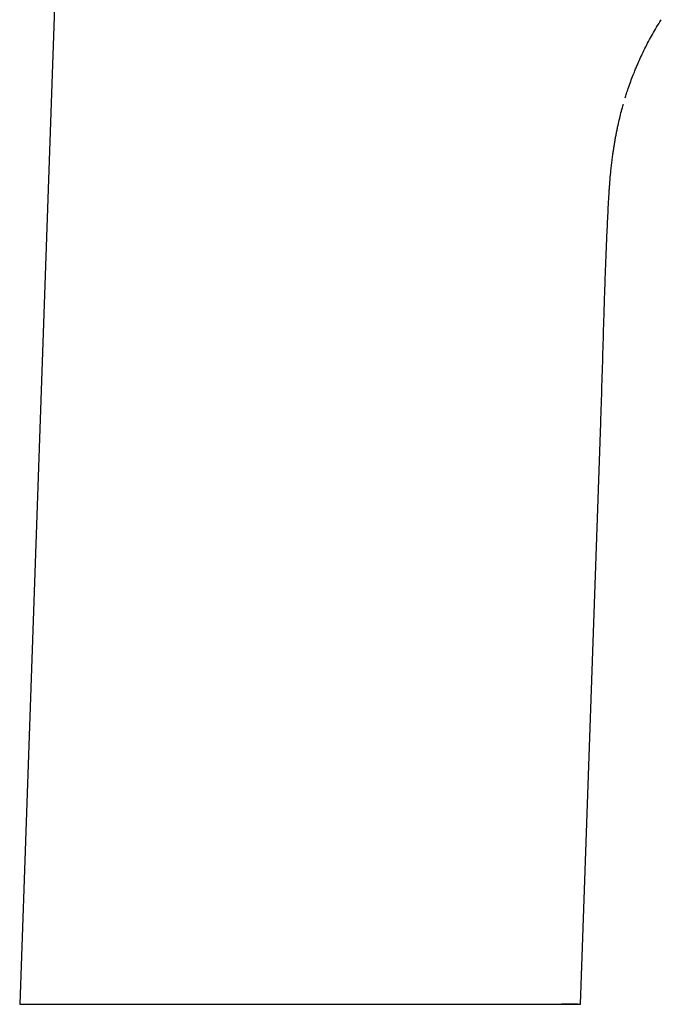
# Model space of a CAD drawing. Header units: millimetres. Extents: x 8 to 623, y 12 to 571.
# Tile 28 of 30: x 457 to 512, y 400 to 484. Entities that reach past the tile are written whole.
import ezdxf

# ---------------------------------------------------------------- set-up
doc = ezdxf.new("R2010")
doc.units = ezdxf.units.MM

msp = doc.modelspace()

# ---------------------------------------------------------------- linework, layer by layer
at = {"color": 7, "linetype": 'Continuous', "lineweight": 30}
for p, q in [((461.068, 519.144), (456.903, 399.878)), ((505.092, 399.873), (506.837, 449.838)), ((503.456, 399.874), (503.457, 399.898)), ((505.092, 399.873), (505.092, 399.873))]:
    msp.add_line(p, q, dxfattribs=at)
at = {"color": 7, "linetype": 'Continuous', "lineweight": 30, "flags": 128}
msp.add_lwpolyline([(457.131, 399.876), (457.138, 399.876), (457.175, 399.877), (457.218, 399.877), (457.268, 399.877), (457.328, 399.877), (457.397, 399.878), (457.479, 399.878), (457.552, 399.878), (457.634, 399.878), (457.726, 399.877), (457.83, 399.877), (457.932, 399.877), (458.044, 399.877), (458.152, 399.877), (458.203, 399.877), (458.209, 399.877), (458.215, 399.877), (458.221, 399.877), (458.226, 399.877), (458.232, 399.877), (458.238, 399.877), (458.244, 399.877), (458.277, 399.877), (458.314, 399.877), (458.356, 399.877), (458.404, 399.877), (458.457, 399.876), (458.516, 399.876), (458.578, 399.876), (458.645, 399.876), (458.719, 399.876), (458.799, 399.876), (458.886, 399.876), (459.005, 399.876), (459.136, 399.876), (459.279, 399.876), (459.434, 399.876), (459.603, 399.876), (459.735, 399.876), (459.875, 399.876), (460.024, 399.876), (460.232, 399.876), (460.329, 399.876), (460.342, 399.876), (460.355, 399.876), (460.367, 399.876), (460.381, 399.876), (460.394, 399.876), (460.407, 399.876), (460.664, 399.876), (460.935, 399.876), (461.219, 399.876), (461.517, 399.876), (461.83, 399.876), (462.151, 399.876), (462.486, 399.876), (462.836, 399.876), (463.201, 399.876), (463.588, 399.876), (463.992, 399.876), (464.411, 399.876), (464.848, 399.876), (465.3, 399.876), (465.643, 399.876), (465.995, 399.876), (466.356, 399.876), (466.846, 399.876), (467.067, 399.876), (467.165, 399.876), (467.178, 399.876), (467.191, 399.876), (467.204, 399.876), (467.217, 399.876), (467.23, 399.876), (467.243, 399.876), (467.341, 399.876), (467.454, 399.876), (467.581, 399.876), (467.722, 399.876), (467.878, 399.876), (468.049, 399.876), (468.224, 399.876), (468.413, 399.876), (468.615, 399.876), (468.832, 399.876), (469.062, 399.876), (469.323, 399.876), (469.6, 399.876), (469.893, 399.876), (470.204, 399.876), (470.532, 399.876), (470.878, 399.876), (471.22, 399.876), (471.579, 399.876), (471.953, 399.876), (472.344, 399.876), (472.752, 399.876), (473.203, 399.876), (473.672, 399.876), (474.161, 399.876), (474.669, 399.876), (475.196, 399.876), (475.743, 399.876), (476.276, 399.876), (476.826, 399.876), (477.393, 399.876), (477.976, 399.876), (478.576, 399.876), (479.136, 399.876), (479.709, 399.876), (480.295, 399.876), (480.894, 399.876), (481.505, 399.876), (482.128, 399.876), (482.763, 399.876), (483.259, 399.876), (483.761, 399.876), (484.27, 399.876), (484.784, 399.876), (485.241, 399.876), (485.702, 399.876), (486.11, 399.876), (486.156, 399.876), (486.202, 399.876), (486.249, 399.876), (486.295, 399.876), (486.341, 399.876), (486.387, 399.876), (486.433, 399.876), (487.052, 399.876), (487.658, 399.876), (488.251, 399.876), (488.831, 399.876), (489.398, 399.876), (489.941, 399.876), (490.472, 399.876), (490.99, 399.876), (491.494, 399.876), (491.994, 399.876), (492.481, 399.876), (492.954, 399.876), (493.413, 399.876), (493.859, 399.876), (494.334, 399.876), (494.794, 399.876), (495.185, 399.876), (495.353, 399.876), (495.426, 399.876), (495.434, 399.876), (495.442, 399.876), (495.451, 399.876), (495.459, 399.876), (495.467, 399.876), (495.475, 399.876), (495.483, 399.876), (495.785, 399.876), (496.072, 399.876), (496.344, 399.876), (496.601, 399.876), (496.843, 399.876), (497.072, 399.876), (497.287, 399.876), (497.507, 399.876), (497.713, 399.876), (497.903, 399.876), (498.078, 399.876), (498.238, 399.876), (498.377, 399.876), (498.503, 399.876), (498.618, 399.876), (498.72, 399.876), (498.811, 399.877), (498.89, 399.877), (498.958, 399.877), (499.015, 399.877), (499.06, 399.877), (499.087, 399.877), (499.108, 399.877), (499.123, 399.877), (499.129, 399.877), (499.131, 399.877), (499.132, 399.877), (499.132, 399.877), (499.132, 399.877), (499.132, 399.877), (499.132, 399.877), (499.132, 399.877), (499.132, 399.877), (499.132, 399.877), (499.504, 399.877), (499.855, 399.877), (500.187, 399.878), (500.501, 399.878), (500.796, 399.879), (501.002, 399.88), (501.199, 399.88), (501.387, 399.881), (501.622, 399.882), (501.721, 399.882), (501.733, 399.882), (501.746, 399.882), (501.759, 399.883), (501.771, 399.883), (501.784, 399.883), (501.797, 399.883), (501.982, 399.884), (502.171, 399.885), (502.363, 399.886), (502.556, 399.888), (502.751, 399.89), (502.945, 399.892), (503.116, 399.894), (503.285, 399.896), (503.451, 399.898), (503.559, 399.899), (503.666, 399.901), (503.759, 399.902), (503.799, 399.903), (503.816, 399.903), (503.824, 399.903), (503.826, 399.903), (503.828, 399.903), (503.83, 399.904), (503.831, 399.904), (503.833, 399.903), (503.842, 399.903), (503.855, 399.903), (503.873, 399.902), (503.899, 399.902), (503.931, 399.901), (503.963, 399.9), (503.968, 399.9), (503.973, 399.9), (503.977, 399.9), (503.982, 399.9), (503.987, 399.9), (503.992, 399.899), (504.144, 399.895), (504.284, 399.891), (504.398, 399.888), (504.445, 399.887), (504.451, 399.887), (504.457, 399.887), (504.463, 399.887), (504.469, 399.887), (504.475, 399.886), (504.481, 399.886), (504.605, 399.883), (504.717, 399.88), (504.815, 399.878), (504.898, 399.876), (504.968, 399.874), (505.022, 399.873), (505.061, 399.873), (505.084, 399.872), (505.092, 399.873)], dxfattribs=at)
at = {"color": 7, "linetype": 'Continuous', "lineweight": 30}
for points, knots in [([(510.022, 480.673), (510.099, 480.849), (510.269, 481.235), (510.55, 481.824), (510.863, 482.441), (511.192, 483.05), (511.544, 483.659), (511.827, 484.129), (512.001, 484.395), (512.043, 484.459)], [0, 0, 0, 0, 0.133796, 0.294728, 0.455755, 0.616867, 0.778046, 0.946946, 1, 1, 1, 1]), ([(509.724, 479.958), (509.773, 480.083), (509.869, 480.323), (509.973, 480.56), (510.023, 480.673)], [0, 0, 0, 0, 0.519573, 1, 1, 1, 1]), ([(508.944, 477.752), (508.981, 477.871), (509.064, 478.141), (509.218, 478.605), (509.407, 479.141), (509.581, 479.607), (509.691, 479.878), (509.724, 479.958)], [0, 0, 0, 0, 0.159845, 0.362451, 0.625495, 0.889059, 1, 1, 1, 1]), ([(507.526, 469.053), (507.526, 469.054), (507.526, 469.059), (507.527, 469.068), (507.528, 469.087), (507.529, 469.115), (507.532, 469.161), (507.535, 469.226), (507.54, 469.313), (507.547, 469.418), (507.554, 469.54), (507.563, 469.679), (507.573, 469.836), (507.585, 470.011), (507.597, 470.179), (507.609, 470.326), (507.617, 470.434), (507.624, 470.522), (507.63, 470.595), (507.636, 470.669), (507.663, 470.982), (507.704, 471.425), (507.767, 471.999), (507.823, 472.465), (507.881, 472.894), (507.938, 473.288), (507.994, 473.646), (508.054, 474.005), (508.117, 474.359), (508.183, 474.708), (508.252, 475.05), (508.343, 475.478), (508.461, 475.994), (508.614, 476.598), (508.721, 477.003), (508.781, 477.205), (508.782, 477.206)], [0, 0, 0, 0, 0.000412, 0.001606, 0.003491, 0.007081, 0.011899, 0.020235, 0.030757, 0.043463, 0.058216, 0.075115, 0.094162, 0.115356, 0.138696, 0.155141, 0.16909, 0.178032, 0.186976, 0.195921, 0.204867, 0.300816, 0.357619, 0.414195, 0.471045, 0.514735, 0.558583, 0.60259, 0.646755, 0.689363, 0.731305, 0.773519, 0.848048, 0.923407, 0.999596, 1, 1, 1, 1]), ([(506.837, 449.838), (506.873, 450.906), (506.944, 453.041), (507.037, 456.244), (507.12, 459.021), (507.196, 461.37), (507.264, 463.291), (507.34, 465.212), (507.425, 467.133), (507.492, 468.413), (507.526, 469.053)], [0, 0, 0, 0, 0.16667, 0.333344, 0.500017, 0.600017, 0.700014, 0.800009, 0.900003, 1, 1, 1, 1]), ([(456.903, 399.883), (456.902, 399.883), (456.899, 399.883), (456.896, 399.883), (456.892, 399.883), (456.892, 399.883), (456.892, 399.883), (456.892, 399.883), (456.892, 399.883), (456.892, 399.882), (456.893, 399.882), (456.893, 399.882), (456.894, 399.881), (456.895, 399.881), (456.896, 399.88), (456.898, 399.88), (456.899, 399.879), (456.9, 399.879), (456.901, 399.879), (456.901, 399.879), (456.901, 399.879), (456.902, 399.879), (456.902, 399.878), (456.904, 399.878), (456.906, 399.878), (456.911, 399.877), (456.914, 399.876), (456.917, 399.876), (456.917, 399.876)], [0, 0, 0, 0, 0.006886, 0.018248, 0.024609, 0.026302, 0.033423, 0.04683, 0.066976, 0.095771, 0.132878, 0.178702, 0.2309, 0.291619, 0.361061, 0.439368, 0.525294, 0.537191, 0.549236, 0.56143, 0.573773, 0.586265, 0.594715, 0.640436, 0.736527, 0.836575, 0.99028, 1, 1, 1, 1]), ([(456.895, 399.876), (456.894, 399.876), (456.892, 399.876), (456.91, 399.876), (456.949, 399.876), (457.011, 399.876), (457.094, 399.876), (457.198, 399.876), (457.323, 399.876), (457.468, 399.876), (457.634, 399.876), (457.82, 399.876), (458.027, 399.876), (458.254, 399.876), (458.502, 399.876), (458.77, 399.876), (459.057, 399.876), (459.365, 399.876), (459.692, 399.876), (460.039, 399.876), (460.39, 399.876), (460.741, 399.876), (461.089, 399.876), (461.45, 399.876), (461.823, 399.876), (462.209, 399.876), (462.607, 399.876), (463.018, 399.876), (463.462, 399.876), (463.94, 399.876), (464.454, 399.876), (464.983, 399.876), (465.526, 399.876), (466.084, 399.876), (466.655, 399.876), (467.241, 399.876), (467.838, 399.876), (468.446, 399.876), (469.065, 399.876), (469.693, 399.876), (470.332, 399.876), (470.98, 399.876), (471.611, 399.876), (472.222, 399.876), (472.809, 399.876), (473.402, 399.876), (473.999, 399.876), (474.602, 399.876), (475.209, 399.876), (475.82, 399.876), (476.437, 399.876), (477.058, 399.876), (477.682, 399.876), (478.308, 399.876), (478.935, 399.876), (479.563, 399.876), (480.193, 399.876), (480.825, 399.876), (481.486, 399.876), (482.175, 399.876), (482.892, 399.876), (483.606, 399.876), (484.317, 399.876), (485.026, 399.876), (485.732, 399.876), (486.435, 399.876), (487.134, 399.876), (487.827, 399.876), (488.513, 399.876), (489.192, 399.876), (489.864, 399.876), (490.528, 399.876), (491.185, 399.876), (491.832, 399.876), (492.469, 399.876), (493.095, 399.876), (493.709, 399.876), (494.313, 399.876), (494.905, 399.876), (495.462, 399.876), (495.983, 399.876), (496.47, 399.876), (496.947, 399.876), (497.408, 399.876), (497.789, 399.876), (498.096, 399.876), (498.341, 399.876), (498.585, 399.876), (498.829, 399.876), (499.063, 399.876), (499.285, 399.876), (499.586, 399.876), (499.972, 399.876), (500.442, 399.876), (500.854, 399.876), (501.21, 399.876), (501.5, 399.876), (501.698, 399.876), (501.805, 399.876), (501.835, 399.876), (501.865, 399.876), (501.894, 399.876), (501.924, 399.876), (501.953, 399.876), (502.098, 399.876), (502.353, 399.876), (502.714, 399.876), (503.102, 399.876), (503.432, 399.876), (503.649, 399.876), (503.727, 399.876), (503.749, 399.876), (503.77, 399.876), (503.791, 399.876), (503.812, 399.876), (503.834, 399.876), (503.906, 399.876), (504.028, 399.876), (504.154, 399.876), (504.237, 399.876), (504.279, 399.876), (504.32, 399.876), (504.357, 399.876), (504.389, 399.876), (504.428, 399.876), (504.475, 399.876), (504.519, 399.876), (504.546, 399.876), (504.557, 399.876), (504.569, 399.876), (504.58, 399.876), (504.591, 399.876), (504.601, 399.876), (504.61, 399.876), (504.616, 399.876), (504.619, 399.876), (504.62, 399.876), (504.62, 399.876), (504.62, 399.876), (504.62, 399.876), (504.62, 399.876), (504.62, 399.876), (504.62, 399.876), (504.62, 399.876), (504.62, 399.876), (504.62, 399.876), (504.62, 399.876), (504.62, 399.876), (504.62, 399.876), (504.62, 399.876), (504.62, 399.876), (504.62, 399.876), (504.62, 399.876), (504.621, 399.876), (504.62, 399.876), (504.622, 399.876), (504.623, 399.876), (504.622, 399.876), (504.626, 399.876), (504.627, 399.876), (504.628, 399.876), (504.632, 399.876), (504.633, 399.876), (504.636, 399.876), (504.635, 399.876), (504.636, 399.876), (504.636, 399.876), (504.636, 399.876), (504.636, 399.876), (504.636, 399.876), (504.636, 399.876), (504.636, 399.876), (504.636, 399.876), (504.637, 399.876), (504.637, 399.876), (504.638, 399.876), (504.639, 399.876), (504.641, 399.876), (504.645, 399.876), (504.649, 399.876), (504.653, 399.876), (504.658, 399.876), (504.667, 399.876), (504.686, 399.876), (504.713, 399.876), (504.739, 399.876), (504.754, 399.876), (504.759, 399.876), (504.76, 399.876), (504.762, 399.876), (504.763, 399.876), (504.764, 399.876), (504.766, 399.876), (504.767, 399.876), (504.778, 399.876), (504.797, 399.876), (504.823, 399.876), (504.848, 399.876), (504.869, 399.876), (504.882, 399.876), (504.887, 399.876)], [0, 0, 0, 0, 0.003701, 0.013526, 0.023374, 0.033253, 0.043172, 0.053083, 0.062954, 0.072792, 0.082608, 0.092408, 0.102203, 0.112001, 0.121812, 0.131619, 0.141429, 0.151252, 0.161097, 0.170972, 0.180885, 0.189555, 0.198195, 0.206811, 0.215408, 0.223992, 0.232569, 0.241146, 0.249728, 0.259565, 0.269388, 0.279207, 0.28903, 0.298865, 0.308722, 0.318609, 0.32849, 0.338346, 0.348185, 0.358016, 0.367849, 0.377691, 0.387552, 0.396177, 0.404784, 0.41338, 0.421971, 0.430561, 0.439158, 0.447766, 0.456393, 0.46506, 0.47371, 0.48235, 0.490986, 0.499623, 0.508267, 0.516924, 0.5256, 0.535461, 0.5453, 0.555127, 0.564949, 0.574776, 0.584617, 0.594481, 0.604366, 0.614227, 0.624075, 0.633918, 0.643763, 0.653622, 0.663501, 0.673368, 0.683211, 0.693041, 0.702865, 0.712693, 0.722533, 0.732394, 0.741013, 0.749633, 0.758259, 0.76689, 0.775184, 0.779909, 0.784686, 0.789514, 0.794396, 0.799332, 0.803779, 0.808032, 0.818067, 0.828264, 0.838628, 0.845561, 0.85257, 0.858801, 0.859504, 0.860208, 0.860913, 0.861618, 0.862324, 0.863031, 0.863739, 0.872706, 0.881647, 0.890564, 0.9023, 0.907453, 0.908031, 0.908609, 0.909187, 0.909765, 0.910343, 0.91092, 0.911498, 0.916293, 0.920935, 0.922125, 0.923306, 0.924476, 0.925635, 0.926557, 0.927199, 0.929023, 0.930694, 0.931049, 0.931395, 0.931734, 0.932066, 0.932389, 0.932705, 0.933014, 0.933208, 0.933261, 0.933277, 0.933282, 0.933284, 0.933285, 0.933285, 0.933286, 0.933286, 0.933286, 0.933286, 0.933286, 0.933287, 0.933288, 0.933289, 0.933291, 0.933292, 0.933298, 0.933311, 0.933364, 0.933456, 0.933549, 0.93374, 0.933957, 0.934224, 0.934777, 0.935448, 0.935777, 0.936132, 0.936462, 0.936613, 0.93668, 0.936709, 0.936723, 0.936728, 0.936731, 0.936733, 0.936733, 0.936738, 0.936751, 0.936799, 0.936986, 0.937294, 0.937724, 0.938441, 0.939352, 0.940458, 0.941526, 0.942567, 0.946672, 0.95406, 0.961523, 0.96483, 0.965156, 0.965482, 0.965808, 0.966134, 0.96646, 0.966786, 0.967113, 0.967439, 0.974732, 0.981798, 0.988636, 0.995247, 1, 1, 1, 1]), ([(504.859, 399.877), (504.855, 399.877), (504.829, 399.877), (504.777, 399.877), (504.714, 399.878), (504.673, 399.878), (504.657, 399.878), (504.652, 399.878), (504.648, 399.878), (504.644, 399.878), (504.639, 399.878), (504.635, 399.878), (504.632, 399.878), (504.629, 399.878), (504.623, 399.878), (504.614, 399.878), (504.601, 399.878), (504.582, 399.877), (504.559, 399.877), (504.53, 399.877), (504.496, 399.877), (504.457, 399.877), (504.413, 399.877), (504.363, 399.877), (504.307, 399.877), (504.244, 399.877), (504.177, 399.877), (504.126, 399.877), (504.097, 399.877), (504.087, 399.876), (504.077, 399.876), (504.069, 399.876), (504.063, 399.876), (504.059, 399.876), (504.053, 399.876), (504.042, 399.876), (504.028, 399.876), (504.011, 399.876), (503.986, 399.876), (503.954, 399.876), (503.913, 399.876), (503.865, 399.876), (503.81, 399.876), (503.75, 399.876), (503.683, 399.876), (503.608, 399.876), (503.532, 399.876), (503.479, 399.876), (503.456, 399.876)], [0, 0, 0, 0, 0.019599, 0.101656, 0.180333, 0.217863, 0.222024, 0.226175, 0.230316, 0.234446, 0.238566, 0.242675, 0.244783, 0.247758, 0.252557, 0.259183, 0.271995, 0.288625, 0.309075, 0.333343, 0.361429, 0.393335, 0.426914, 0.463889, 0.504257, 0.548021, 0.595179, 0.639386, 0.645369, 0.651397, 0.657469, 0.663587, 0.667146, 0.667815, 0.672247, 0.678108, 0.686946, 0.697808, 0.710694, 0.731122, 0.755179, 0.782866, 0.814183, 0.84702, 0.883081, 0.922366, 0.964875, 1, 1, 1, 1])]:
    msp.add_open_spline(points, degree=3, knots=knots, dxfattribs=at)

doc.saveas('drawing.dxf')
